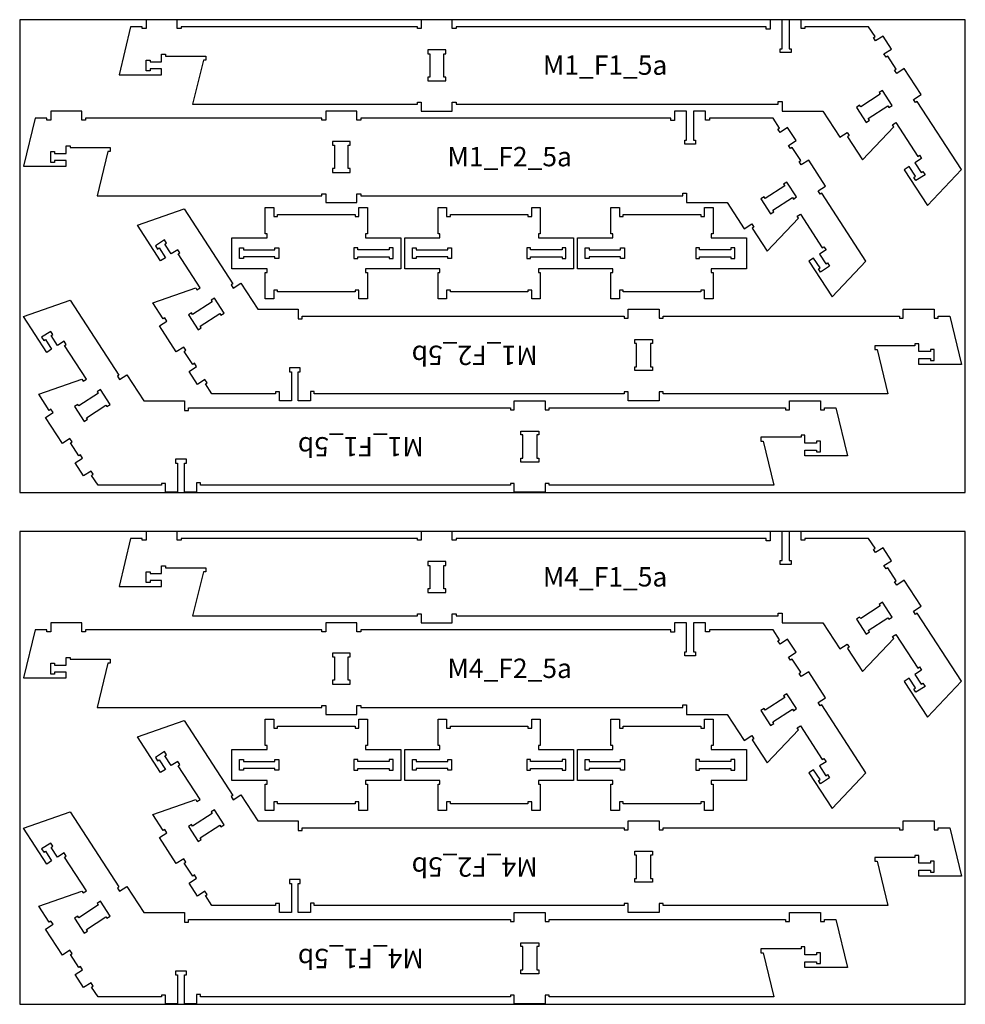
# Model space of a CAD drawing. Header units: millimetres. Extents: x -18184 to 50972, y 6312 to 16778.
# Tile 27 of 38: x 10432 to 12872, y 8953 to 11493. Entities that reach past the tile are written whole.
import ezdxf

# ---------------------------------------------------------------- set-up
doc = ezdxf.new("R2010")
doc.units = ezdxf.units.MM
doc.header["$MEASUREMENT"] = 0
for name, color, linetype in [('freeswerk_CODES', 50, 'Continuous'), ('freeswerk_ELEMENTEN', 7, 'Continuous'), ('freeswerk_PLATEN', 3, 'Continuous')]:
    doc.layers.add(name, color=color, linetype=linetype)

msp = doc.modelspace()

# ---------------------------------------------------------------- linework, layer by layer
at = {"layer": 'freeswerk_ELEMENTEN'}
for points in [[(10768.6, 11383.5), (10798.6, 11383.5), (10798.6, 11403.5), (10808.6, 11403.5), (10808.6, 11398.5), (10912.2, 11398.5), (10912.2, 11388.5), (10906.2, 11388.5), (10878.6, 11274.5), (11458.6, 11274.5), (11458.6, 11279.5), (11468.6, 11279.5), (11468.6, 11256.5), (11548.6, 11256.5), (11548.6, 11279.5), (11558.6, 11279.5), (11558.6, 11274.5), (12389.6, 11274.5), (12389.6, 11281.3), (12399.6, 11281.3), (12399.6, 11256.5), (12504.5, 11256.5), (12548.2, 11189.2), (12567.5, 11201.8), (12572.9, 11193.4), (12568.7, 11190.7), (12607.4, 11131.1), (12688, 11216.4), (12684.7, 11221.4), (12693.1, 11226.9), (12749.5, 11140), (12753.7, 11142.8), (12759.2, 11134.4), (12742.4, 11123.5), (12758.8, 11098.3), (12763, 11101), (12768.4, 11092.7), (12744.9, 11077.4), (12739.5, 11085.8), (12743.7, 11088.5), (12727.3, 11113.7), (12714.7, 11105.5), (12774.7, 11013.3), (12862.3, 11106), (12748.4, 11281.2), (12744.2, 11278.5), (12738.8, 11286.9), (12758.1, 11299.4), (12714.5, 11366.5), (12695.2, 11354), (12689.7, 11362.3), (12693.9, 11365.1), (12672.1, 11398.6), (12667.9, 11395.9), (12662.5, 11404.3), (12681.8, 11416.8), (12660, 11450.3), (12640.7, 11437.8), (12635.2, 11446.2), (12639.4, 11448.9), (12622.8, 11474.5), (12458.6, 11474.5), (12458.6, 11469.5), (12448.6, 11469.5), (12448.6, 11492.5), (12417.6, 11492.5), (12417.6, 11417.5), (12422.6, 11417.5), (12422.6, 11407.5), (12394.6, 11407.5), (12394.6, 11417.5), (12399.6, 11417.5), (12399.6, 11492.5), (12368.6, 11492.5), (12368.6, 11468.5), (12358.6, 11468.5), (12358.6, 11474.5), (11558.6, 11474.5), (11558.6, 11469.5), (11548.6, 11469.5), (11548.6, 11492.5), (11468.6, 11492.5), (11468.6, 11469.5), (11458.6, 11469.5), (11458.6, 11474.5), (10848.6, 11474.5), (10848.6, 11469.5), (10838.6, 11469.5), (10838.6, 11492.5), (10758.6, 11492.5), (10758.6, 11469.5), (10748.6, 11469.5), (10748.6, 11474.5), (10718.6, 11474.5), (10688.6, 11350.5), (10798.6, 11350.5), (10798.6, 11365.5), (10768.6, 11365.5), (10768.6, 11360.5), (10758.6, 11360.5), (10758.6, 11388.5), (10768.6, 11388.5)], [(11485.6, 11414.5), (11485.6, 11404.5), (11490.6, 11404.5), (11490.6, 11344.5), (11485.6, 11344.5), (11485.6, 11334.5), (11531.6, 11334.5), (11531.6, 11344.5), (11526.6, 11344.5), (11526.6, 11404.5), (11531.6, 11404.5), (11531.6, 11414.5)], [(12602.4, 11267.4), (12599.6, 11271.6), (12591.2, 11266.1), (12616.3, 11227.6), (12624.7, 11233), (12622, 11237.2), (12672.3, 11269.9), (12675, 11265.7), (12683.4, 11271.2), (12658.3, 11309.7), (12649.9, 11304.3), (12652.7, 11300.1)], [(10522.3, 11147.5), (10552.3, 11147.5), (10552.3, 11167.5), (10562.3, 11167.5), (10562.3, 11162.5), (10665.9, 11162.5), (10665.9, 11152.5), (10659.9, 11152.5), (10632.3, 11038.5), (11212.3, 11038.5), (11212.3, 11043.5), (11222.3, 11043.5), (11222.3, 11020.5), (11302.3, 11020.5), (11302.3, 11043.5), (11312.3, 11043.5), (11312.3, 11038.5), (12143.3, 11038.5), (12143.3, 11045.3), (12153.3, 11045.3), (12153.3, 11020.5), (12258.2, 11020.5), (12301.9, 10953.2), (12321.2, 10965.8), (12326.6, 10957.4), (12322.4, 10954.7), (12361.1, 10895.1), (12441.7, 10980.4), (12438.4, 10985.4), (12446.8, 10990.9), (12503.2, 10904), (12507.4, 10906.8), (12512.9, 10898.4), (12496.1, 10887.5), (12512.5, 10862.3), (12516.7, 10865), (12522.1, 10856.7), (12498.6, 10841.4), (12493.2, 10849.8), (12497.4, 10852.5), (12481, 10877.7), (12468.4, 10869.5), (12528.4, 10777.3), (12616, 10870), (12502.1, 11045.2), (12497.9, 11042.5), (12492.5, 11050.9), (12511.8, 11063.4), (12468.2, 11130.5), (12448.9, 11118), (12443.4, 11126.3), (12447.6, 11129.1), (12425.8, 11162.6), (12421.6, 11159.9), (12416.2, 11168.3), (12435.5, 11180.8), (12413.7, 11214.3), (12394.4, 11201.8), (12388.9, 11210.2), (12393.1, 11212.9), (12376.5, 11238.5), (12212.3, 11238.5), (12212.3, 11233.5), (12202.3, 11233.5), (12202.3, 11256.5), (12171.3, 11256.5), (12171.3, 11181.5), (12176.3, 11181.5), (12176.3, 11171.5), (12148.3, 11171.5), (12148.3, 11181.5), (12153.3, 11181.5), (12153.3, 11256.5), (12122.3, 11256.5), (12122.3, 11232.5), (12112.3, 11232.5), (12112.3, 11238.5), (11312.3, 11238.5), (11312.3, 11233.5), (11302.3, 11233.5), (11302.3, 11256.5), (11222.3, 11256.5), (11222.3, 11233.5), (11212.3, 11233.5), (11212.3, 11238.5), (10602.3, 11238.5), (10602.3, 11233.5), (10592.3, 11233.5), (10592.3, 11256.5), (10512.3, 11256.5), (10512.3, 11233.5), (10502.3, 11233.5), (10502.3, 11238.5), (10472.3, 11238.5), (10442.3, 11114.5), (10552.3, 11114.5), (10552.3, 11129.5), (10522.3, 11129.5), (10522.3, 11124.5), (10512.3, 11124.5), (10512.3, 11152.5), (10522.3, 11152.5)], [(11239.3, 11178.5), (11239.3, 11168.5), (11244.3, 11168.5), (11244.3, 11108.5), (11239.3, 11108.5), (11239.3, 11098.5), (11285.3, 11098.5), (11285.3, 11108.5), (11280.3, 11108.5), (11280.3, 11168.5), (11285.3, 11168.5), (11285.3, 11178.5)], [(12356.1, 11031.4), (12353.3, 11035.6), (12344.9, 11030.1), (12370, 10991.6), (12378.4, 10997), (12375.7, 11001.2), (12426, 11033.9), (12428.7, 11029.7), (12437.1, 11035.2), (12412, 11073.7), (12403.6, 11068.3), (12406.4, 11064.1)], [(11161.3, 10727.4), (11992.3, 10727.4), (11992.3, 10722.4), (12002.3, 10722.4), (12002.3, 10745.4), (12082.3, 10745.4), (12082.3, 10722.4), (12092.3, 10722.4), (12092.3, 10727.4), (12702.3, 10727.4), (12702.3, 10722.4), (12712.3, 10722.4), (12712.3, 10745.4), (12792.3, 10745.4), (12792.3, 10722.4), (12802.3, 10722.4), (12802.3, 10727.4), (12832.3, 10727.4), (12862.3, 10603.4), (12752.3, 10603.4), (12752.3, 10618.4), (12782.3, 10618.4), (12782.3, 10613.4), (12792.3, 10613.4), (12792.3, 10641.4), (12782.3, 10641.4), (12782.3, 10636.4), (12752.3, 10636.4), (12752.3, 10656.4), (12742.3, 10656.4), (12742.3, 10651.4), (12638.8, 10651.4), (12638.8, 10641.4), (12644.7, 10641.4), (12672.3, 10527.4), (12092.3, 10527.4), (12092.3, 10532.4), (12082.3, 10532.4), (12082.3, 10509.4), (12002.3, 10509.4), (12002.3, 10532.4), (11992.3, 10532.4), (11992.3, 10527.4), (11192.3, 10527.4), (11192.3, 10533.4), (11182.3, 10533.4), (11182.3, 10509.4), (11151.3, 10509.4), (11151.3, 10584.4), (11156.3, 10584.4), (11156.3, 10594.4), (11128.3, 10594.4), (11128.3, 10584.4), (11133.3, 10584.4), (11133.3, 10509.4), (11102.3, 10509.4), (11102.3, 10532.4), (11092.3, 10532.4), (11092.3, 10527.4), (10928.2, 10527.4), (10911.5, 10553), (10915.7, 10555.7), (10910.2, 10564.1), (10891, 10551.6), (10869.2, 10585.1), (10888.4, 10597.7), (10883, 10606.1), (10878.8, 10603.3), (10857, 10636.9), (10861.2, 10639.6), (10855.8, 10648), (10836.5, 10635.4), (10792.9, 10702.5), (10812.2, 10715), (10806.7, 10723.4), (10802.5, 10720.7), (10775.6, 10762.1), (10886.4, 10800.8), (10889.7, 10795.7), (10898.1, 10801.2), (10841.6, 10888.1), (10845.8, 10890.8), (10840.4, 10899.2), (10823.6, 10888.3), (10807.2, 10913.4), (10811.4, 10916.1), (10806, 10924.5), (10782.5, 10909.3), (10788, 10900.9), (10792.2, 10903.6), (10808.5, 10878.5), (10795.9, 10870.3), (10736, 10962.5), (10856.3, 11004.9), (10982.2, 10811.3), (10978, 10808.5), (10983.4, 10800.1), (11002.7, 10812.7), (11046.5, 10745.4), (11151.3, 10745.4), (11151.3, 10720.7), (11161.3, 10720.7)], [(11070.7, 10940.1), (11065.7, 10940.1), (11065.7, 11008.1), (11087.7, 11008.1), (11087.7, 10985.1), (11097.7, 10985.1), (11097.7, 10990.1), (11297.7, 10990.1), (11297.7, 10985.1), (11307.7, 10985.1), (11307.7, 11008.1), (11329.7, 11008.1), (11329.7, 10940.1), (11324.7, 10940.1), (11324.7, 10930.1), (11415.7, 10930.1), (11415.7, 10850.1), (11324.7, 10850.1), (11324.7, 10840.1), (11329.7, 10840.1), (11329.7, 10772.1), (11307.7, 10772.1), (11307.7, 10795.1), (11297.7, 10795.1), (11297.7, 10790.1), (11097.7, 10790.1), (11097.7, 10795.1), (11087.7, 10795.1), (11087.7, 10772.1), (11065.7, 10772.1), (11065.7, 10840.1), (11070.7, 10840.1), (11070.7, 10850.1), (10979.7, 10850.1), (10979.7, 10930.1), (11070.7, 10930.1)], [(11516.7, 10940.1), (11511.7, 10940.1), (11511.7, 11008.1), (11533.7, 11008.1), (11533.7, 10985.1), (11543.7, 10985.1), (11543.7, 10990.1), (11743.7, 10990.1), (11743.7, 10985.1), (11753.7, 10985.1), (11753.7, 11008.1), (11775.7, 11008.1), (11775.7, 10940.1), (11770.7, 10940.1), (11770.7, 10930.1), (11861.7, 10930.1), (11861.7, 10850.1), (11770.7, 10850.1), (11770.7, 10840.1), (11775.7, 10840.1), (11775.7, 10772.1), (11753.7, 10772.1), (11753.7, 10795.1), (11743.7, 10795.1), (11743.7, 10790.1), (11543.7, 10790.1), (11543.7, 10795.1), (11533.7, 10795.1), (11533.7, 10772.1), (11511.7, 10772.1), (11511.7, 10840.1), (11516.7, 10840.1), (11516.7, 10850.1), (11425.7, 10850.1), (11425.7, 10930.1), (11516.7, 10930.1)], [(11962.7, 10940.1), (11957.7, 10940.1), (11957.7, 11008.1), (11979.7, 11008.1), (11979.7, 10985.1), (11989.7, 10985.1), (11989.7, 10990.1), (12189.7, 10990.1), (12189.7, 10985.1), (12199.7, 10985.1), (12199.7, 11008.1), (12221.7, 11008.1), (12221.7, 10940.1), (12216.7, 10940.1), (12216.7, 10930.1), (12307.7, 10930.1), (12307.7, 10850.1), (12216.7, 10850.1), (12216.7, 10840.1), (12221.7, 10840.1), (12221.7, 10772.1), (12199.7, 10772.1), (12199.7, 10795.1), (12189.7, 10795.1), (12189.7, 10790.1), (11989.7, 10790.1), (11989.7, 10795.1), (11979.7, 10795.1), (11979.7, 10772.1), (11957.7, 10772.1), (11957.7, 10840.1), (11962.7, 10840.1), (11962.7, 10850.1), (11871.7, 10850.1), (11871.7, 10930.1), (11962.7, 10930.1)], [(11009.7, 10904.1), (11009.7, 10899.1), (11090.7, 10899.1), (11090.7, 10904.1), (11100.7, 10904.1), (11100.7, 10876.1), (11090.7, 10876.1), (11090.7, 10881.1), (11009.7, 10881.1), (11009.7, 10876.1), (10999.7, 10876.1), (10999.7, 10904.1)], [(11385.7, 10876.1), (11395.7, 10876.1), (11395.7, 10904.1), (11385.7, 10904.1), (11385.7, 10899.1), (11304.7, 10899.1), (11304.7, 10904.1), (11294.7, 10904.1), (11294.7, 10876.1), (11304.7, 10876.1), (11304.7, 10881.1), (11385.7, 10881.1)], [(11455.7, 10904.1), (11455.7, 10899.1), (11536.7, 10899.1), (11536.7, 10904.1), (11546.7, 10904.1), (11546.7, 10876.1), (11536.7, 10876.1), (11536.7, 10881.1), (11455.7, 10881.1), (11455.7, 10876.1), (11445.7, 10876.1), (11445.7, 10904.1)], [(11831.7, 10876.1), (11841.7, 10876.1), (11841.7, 10904.1), (11831.7, 10904.1), (11831.7, 10899.1), (11750.7, 10899.1), (11750.7, 10904.1), (11740.7, 10904.1), (11740.7, 10876.1), (11750.7, 10876.1), (11750.7, 10881.1), (11831.7, 10881.1)], [(11901.7, 10904.1), (11901.7, 10899.1), (11982.7, 10899.1), (11982.7, 10904.1), (11992.7, 10904.1), (11992.7, 10876.1), (11982.7, 10876.1), (11982.7, 10881.1), (11901.7, 10881.1), (11901.7, 10876.1), (11891.7, 10876.1), (11891.7, 10904.1)], [(12267.7, 10876.1), (12277.7, 10876.1), (12277.7, 10904.1), (12267.7, 10904.1), (12267.7, 10899.1), (12186.7, 10899.1), (12186.7, 10904.1), (12176.7, 10904.1), (12176.7, 10876.1), (12186.7, 10876.1), (12186.7, 10881.1), (12267.7, 10881.1)], [(10898.3, 10701.8), (10948.6, 10734.5), (10951.3, 10730.3), (10959.7, 10735.8), (10934.6, 10774.4), (10926.2, 10768.9), (10928.9, 10764.7), (10878.6, 10732), (10875.9, 10736.2), (10867.5, 10730.8), (10892.6, 10692.2), (10901, 10697.6)], [(10867.6, 10491.4), (11698.6, 10491.4), (11698.6, 10486.4), (11708.6, 10486.4), (11708.6, 10509.4), (11788.6, 10509.4), (11788.6, 10486.4), (11798.6, 10486.4), (11798.6, 10491.4), (12408.6, 10491.4), (12408.6, 10486.4), (12418.6, 10486.4), (12418.6, 10509.4), (12498.6, 10509.4), (12498.6, 10486.4), (12508.6, 10486.4), (12508.6, 10491.4), (12538.6, 10491.4), (12568.6, 10367.4), (12458.6, 10367.4), (12458.6, 10382.4), (12488.6, 10382.4), (12488.6, 10377.4), (12498.6, 10377.4), (12498.6, 10405.4), (12488.6, 10405.4), (12488.6, 10400.4), (12458.6, 10400.4), (12458.6, 10420.4), (12448.6, 10420.4), (12448.6, 10415.4), (12345.1, 10415.4), (12345.1, 10405.4), (12351.1, 10405.4), (12378.6, 10291.4), (11798.6, 10291.4), (11798.6, 10296.4), (11788.6, 10296.4), (11788.6, 10273.4), (11708.6, 10273.4), (11708.6, 10296.4), (11698.6, 10296.4), (11698.6, 10291.4), (10898.6, 10291.4), (10898.6, 10297.4), (10888.6, 10297.4), (10888.6, 10273.4), (10857.6, 10273.4), (10857.6, 10348.4), (10862.6, 10348.4), (10862.6, 10358.4), (10834.6, 10358.4), (10834.6, 10348.4), (10839.6, 10348.4), (10839.6, 10273.4), (10808.6, 10273.4), (10808.6, 10296.4), (10798.6, 10296.4), (10798.6, 10291.4), (10634.5, 10291.4), (10617.8, 10317), (10622, 10319.7), (10616.6, 10328.1), (10597.3, 10315.6), (10575.5, 10349.1), (10594.8, 10361.7), (10589.3, 10370.1), (10585.1, 10367.3), (10563.3, 10400.9), (10567.5, 10403.6), (10562.1, 10412), (10542.8, 10399.4), (10499.2, 10466.5), (10518.5, 10479), (10513, 10487.4), (10508.8, 10484.7), (10481.9, 10526.1), (10592.7, 10564.8), (10596, 10559.7), (10604.4, 10565.2), (10548, 10652.1), (10552.1, 10654.8), (10546.7, 10663.2), (10529.9, 10652.3), (10513.6, 10677.4), (10517.8, 10680.1), (10512.3, 10688.5), (10488.8, 10673.3), (10494.3, 10664.9), (10498.5, 10667.6), (10514.8, 10642.5), (10502.3, 10634.3), (10442.3, 10726.5), (10562.6, 10768.9), (10688.5, 10575.3), (10684.3, 10572.5), (10689.8, 10564.1), (10709.1, 10576.7), (10752.8, 10509.4), (10857.6, 10509.4), (10857.6, 10484.7), (10867.6, 10484.7)], [(12060.3, 10597.4), (12065.3, 10597.4), (12065.3, 10587.4), (12019.3, 10587.4), (12019.3, 10597.4), (12024.3, 10597.4), (12024.3, 10657.4), (12019.3, 10657.4), (12019.3, 10667.4), (12065.3, 10667.4), (12065.3, 10657.4), (12060.3, 10657.4)], [(10604.6, 10465.8), (10654.9, 10498.5), (10657.6, 10494.3), (10666, 10499.8), (10640.9, 10538.4), (10632.6, 10532.9), (10635.3, 10528.7), (10585, 10496), (10582.2, 10500.2), (10573.9, 10494.8), (10598.9, 10456.2), (10607.3, 10461.6)], [(11766.6, 10361.4), (11771.6, 10361.4), (11771.6, 10351.4), (11725.6, 10351.4), (11725.6, 10361.4), (11730.6, 10361.4), (11730.6, 10421.4), (11725.6, 10421.4), (11725.6, 10431.4), (11771.6, 10431.4), (11771.6, 10421.4), (11766.6, 10421.4)], [(10768.6, 10063.5), (10798.6, 10063.5), (10798.6, 10083.5), (10808.6, 10083.5), (10808.6, 10078.5), (10912.2, 10078.5), (10912.2, 10068.5), (10906.2, 10068.5), (10878.6, 9954.5), (11458.6, 9954.5), (11458.6, 9959.5), (11468.6, 9959.5), (11468.6, 9936.5), (11548.6, 9936.5), (11548.6, 9959.5), (11558.6, 9959.5), (11558.6, 9954.5), (12389.6, 9954.5), (12389.6, 9961.3), (12399.6, 9961.3), (12399.6, 9936.5), (12504.5, 9936.5), (12548.2, 9869.2), (12567.5, 9881.8), (12572.9, 9873.4), (12568.7, 9870.7), (12607.4, 9811.1), (12688, 9896.4), (12684.7, 9901.4), (12693.1, 9906.9), (12749.5, 9820), (12753.7, 9822.8), (12759.2, 9814.4), (12742.4, 9803.5), (12758.8, 9778.3), (12763, 9781), (12768.4, 9772.7), (12744.9, 9757.4), (12739.5, 9765.8), (12743.7, 9768.5), (12727.3, 9793.7), (12714.7, 9785.5), (12774.7, 9693.3), (12862.3, 9786), (12748.4, 9961.2), (12744.2, 9958.5), (12738.8, 9966.9), (12758.1, 9979.4), (12714.5, 10046.5), (12695.2, 10034), (12689.7, 10042.3), (12693.9, 10045.1), (12672.1, 10078.6), (12667.9, 10075.9), (12662.5, 10084.3), (12681.8, 10096.8), (12660, 10130.3), (12640.7, 10117.8), (12635.2, 10126.2), (12639.4, 10128.9), (12622.8, 10154.5), (12458.6, 10154.5), (12458.6, 10149.5), (12448.6, 10149.5), (12448.6, 10172.5), (12417.6, 10172.5), (12417.6, 10097.5), (12422.6, 10097.5), (12422.6, 10087.5), (12394.6, 10087.5), (12394.6, 10097.5), (12399.6, 10097.5), (12399.6, 10172.5), (12368.6, 10172.5), (12368.6, 10148.5), (12358.6, 10148.5), (12358.6, 10154.5), (11558.6, 10154.5), (11558.6, 10149.5), (11548.6, 10149.5), (11548.6, 10172.5), (11468.6, 10172.5), (11468.6, 10149.5), (11458.6, 10149.5), (11458.6, 10154.5), (10848.6, 10154.5), (10848.6, 10149.5), (10838.6, 10149.5), (10838.6, 10172.5), (10758.6, 10172.5), (10758.6, 10149.5), (10748.6, 10149.5), (10748.6, 10154.5), (10718.6, 10154.5), (10688.6, 10030.5), (10798.6, 10030.5), (10798.6, 10045.5), (10768.6, 10045.5), (10768.6, 10040.5), (10758.6, 10040.5), (10758.6, 10068.5), (10768.6, 10068.5)], [(11485.6, 10094.5), (11485.6, 10084.5), (11490.6, 10084.5), (11490.6, 10024.5), (11485.6, 10024.5), (11485.6, 10014.5), (11531.6, 10014.5), (11531.6, 10024.5), (11526.6, 10024.5), (11526.6, 10084.5), (11531.6, 10084.5), (11531.6, 10094.5)], [(12602.4, 9947.4), (12599.6, 9951.6), (12591.2, 9946.1), (12616.3, 9907.6), (12624.7, 9913), (12622, 9917.2), (12672.3, 9949.9), (12675, 9945.7), (12683.4, 9951.2), (12658.3, 9989.7), (12649.9, 9984.3), (12652.7, 9980.1)], [(10522.3, 9827.5), (10552.3, 9827.5), (10552.3, 9847.5), (10562.3, 9847.5), (10562.3, 9842.5), (10665.9, 9842.5), (10665.9, 9832.5), (10659.9, 9832.5), (10632.3, 9718.5), (11212.3, 9718.5), (11212.3, 9723.5), (11222.3, 9723.5), (11222.3, 9700.5), (11302.3, 9700.5), (11302.3, 9723.5), (11312.3, 9723.5), (11312.3, 9718.5), (12143.3, 9718.5), (12143.3, 9725.3), (12153.3, 9725.3), (12153.3, 9700.5), (12258.2, 9700.5), (12301.9, 9633.2), (12321.2, 9645.8), (12326.6, 9637.4), (12322.4, 9634.7), (12361.1, 9575.1), (12441.7, 9660.4), (12438.4, 9665.4), (12446.8, 9670.9), (12503.2, 9584), (12507.4, 9586.8), (12512.9, 9578.4), (12496.1, 9567.5), (12512.5, 9542.3), (12516.7, 9545), (12522.1, 9536.7), (12498.6, 9521.4), (12493.2, 9529.8), (12497.4, 9532.5), (12481, 9557.7), (12468.4, 9549.5), (12528.4, 9457.3), (12616, 9550), (12502.1, 9725.2), (12497.9, 9722.5), (12492.5, 9730.9), (12511.8, 9743.4), (12468.2, 9810.5), (12448.9, 9798), (12443.4, 9806.3), (12447.6, 9809.1), (12425.8, 9842.6), (12421.6, 9839.9), (12416.2, 9848.3), (12435.5, 9860.8), (12413.7, 9894.3), (12394.4, 9881.8), (12388.9, 9890.2), (12393.1, 9892.9), (12376.5, 9918.5), (12212.3, 9918.5), (12212.3, 9913.5), (12202.3, 9913.5), (12202.3, 9936.5), (12171.3, 9936.5), (12171.3, 9861.5), (12176.3, 9861.5), (12176.3, 9851.5), (12148.3, 9851.5), (12148.3, 9861.5), (12153.3, 9861.5), (12153.3, 9936.5), (12122.3, 9936.5), (12122.3, 9912.5), (12112.3, 9912.5), (12112.3, 9918.5), (11312.3, 9918.5), (11312.3, 9913.5), (11302.3, 9913.5), (11302.3, 9936.5), (11222.3, 9936.5), (11222.3, 9913.5), (11212.3, 9913.5), (11212.3, 9918.5), (10602.3, 9918.5), (10602.3, 9913.5), (10592.3, 9913.5), (10592.3, 9936.5), (10512.3, 9936.5), (10512.3, 9913.5), (10502.3, 9913.5), (10502.3, 9918.5), (10472.3, 9918.5), (10442.3, 9794.5), (10552.3, 9794.5), (10552.3, 9809.5), (10522.3, 9809.5), (10522.3, 9804.5), (10512.3, 9804.5), (10512.3, 9832.5), (10522.3, 9832.5)], [(11239.3, 9858.5), (11239.3, 9848.5), (11244.3, 9848.5), (11244.3, 9788.5), (11239.3, 9788.5), (11239.3, 9778.5), (11285.3, 9778.5), (11285.3, 9788.5), (11280.3, 9788.5), (11280.3, 9848.5), (11285.3, 9848.5), (11285.3, 9858.5)], [(12356.1, 9711.4), (12353.3, 9715.6), (12344.9, 9710.1), (12370, 9671.6), (12378.4, 9677), (12375.7, 9681.2), (12426, 9713.9), (12428.7, 9709.7), (12437.1, 9715.2), (12412, 9753.7), (12403.6, 9748.3), (12406.4, 9744.1)], [(11161.3, 9407.4), (11992.3, 9407.4), (11992.3, 9402.4), (12002.3, 9402.4), (12002.3, 9425.4), (12082.3, 9425.4), (12082.3, 9402.4), (12092.3, 9402.4), (12092.3, 9407.4), (12702.3, 9407.4), (12702.3, 9402.4), (12712.3, 9402.4), (12712.3, 9425.4), (12792.3, 9425.4), (12792.3, 9402.4), (12802.3, 9402.4), (12802.3, 9407.4), (12832.3, 9407.4), (12862.3, 9283.4), (12752.3, 9283.4), (12752.3, 9298.4), (12782.3, 9298.4), (12782.3, 9293.4), (12792.3, 9293.4), (12792.3, 9321.4), (12782.3, 9321.4), (12782.3, 9316.4), (12752.3, 9316.4), (12752.3, 9336.4), (12742.3, 9336.4), (12742.3, 9331.4), (12638.8, 9331.4), (12638.8, 9321.4), (12644.7, 9321.4), (12672.3, 9207.4), (12092.3, 9207.4), (12092.3, 9212.4), (12082.3, 9212.4), (12082.3, 9189.4), (12002.3, 9189.4), (12002.3, 9212.4), (11992.3, 9212.4), (11992.3, 9207.4), (11192.3, 9207.4), (11192.3, 9213.4), (11182.3, 9213.4), (11182.3, 9189.4), (11151.3, 9189.4), (11151.3, 9264.4), (11156.3, 9264.4), (11156.3, 9274.4), (11128.3, 9274.4), (11128.3, 9264.4), (11133.3, 9264.4), (11133.3, 9189.4), (11102.3, 9189.4), (11102.3, 9212.4), (11092.3, 9212.4), (11092.3, 9207.4), (10928.2, 9207.4), (10911.5, 9233), (10915.7, 9235.7), (10910.2, 9244.1), (10891, 9231.6), (10869.2, 9265.1), (10888.4, 9277.7), (10883, 9286.1), (10878.8, 9283.3), (10857, 9316.9), (10861.2, 9319.6), (10855.8, 9328), (10836.5, 9315.4), (10792.9, 9382.5), (10812.2, 9395), (10806.7, 9403.4), (10802.5, 9400.7), (10775.6, 9442.1), (10886.4, 9480.8), (10889.7, 9475.7), (10898.1, 9481.2), (10841.6, 9568.1), (10845.8, 9570.8), (10840.4, 9579.2), (10823.6, 9568.3), (10807.2, 9593.4), (10811.4, 9596.1), (10806, 9604.5), (10782.5, 9589.3), (10788, 9580.9), (10792.2, 9583.6), (10808.5, 9558.5), (10795.9, 9550.3), (10736, 9642.5), (10856.3, 9684.9), (10982.2, 9491.3), (10978, 9488.5), (10983.4, 9480.1), (11002.7, 9492.7), (11046.5, 9425.4), (11151.3, 9425.4), (11151.3, 9400.7), (11161.3, 9400.7)], [(11070.7, 9620.1), (11065.7, 9620.1), (11065.7, 9688.1), (11087.7, 9688.1), (11087.7, 9665.1), (11097.7, 9665.1), (11097.7, 9670.1), (11297.7, 9670.1), (11297.7, 9665.1), (11307.7, 9665.1), (11307.7, 9688.1), (11329.7, 9688.1), (11329.7, 9620.1), (11324.7, 9620.1), (11324.7, 9610.1), (11415.7, 9610.1), (11415.7, 9530.1), (11324.7, 9530.1), (11324.7, 9520.1), (11329.7, 9520.1), (11329.7, 9452.1), (11307.7, 9452.1), (11307.7, 9475.1), (11297.7, 9475.1), (11297.7, 9470.1), (11097.7, 9470.1), (11097.7, 9475.1), (11087.7, 9475.1), (11087.7, 9452.1), (11065.7, 9452.1), (11065.7, 9520.1), (11070.7, 9520.1), (11070.7, 9530.1), (10979.7, 9530.1), (10979.7, 9610.1), (11070.7, 9610.1)], [(11516.7, 9620.1), (11511.7, 9620.1), (11511.7, 9688.1), (11533.7, 9688.1), (11533.7, 9665.1), (11543.7, 9665.1), (11543.7, 9670.1), (11743.7, 9670.1), (11743.7, 9665.1), (11753.7, 9665.1), (11753.7, 9688.1), (11775.7, 9688.1), (11775.7, 9620.1), (11770.7, 9620.1), (11770.7, 9610.1), (11861.7, 9610.1), (11861.7, 9530.1), (11770.7, 9530.1), (11770.7, 9520.1), (11775.7, 9520.1), (11775.7, 9452.1), (11753.7, 9452.1), (11753.7, 9475.1), (11743.7, 9475.1), (11743.7, 9470.1), (11543.7, 9470.1), (11543.7, 9475.1), (11533.7, 9475.1), (11533.7, 9452.1), (11511.7, 9452.1), (11511.7, 9520.1), (11516.7, 9520.1), (11516.7, 9530.1), (11425.7, 9530.1), (11425.7, 9610.1), (11516.7, 9610.1)], [(11962.7, 9620.1), (11957.7, 9620.1), (11957.7, 9688.1), (11979.7, 9688.1), (11979.7, 9665.1), (11989.7, 9665.1), (11989.7, 9670.1), (12189.7, 9670.1), (12189.7, 9665.1), (12199.7, 9665.1), (12199.7, 9688.1), (12221.7, 9688.1), (12221.7, 9620.1), (12216.7, 9620.1), (12216.7, 9610.1), (12307.7, 9610.1), (12307.7, 9530.1), (12216.7, 9530.1), (12216.7, 9520.1), (12221.7, 9520.1), (12221.7, 9452.1), (12199.7, 9452.1), (12199.7, 9475.1), (12189.7, 9475.1), (12189.7, 9470.1), (11989.7, 9470.1), (11989.7, 9475.1), (11979.7, 9475.1), (11979.7, 9452.1), (11957.7, 9452.1), (11957.7, 9520.1), (11962.7, 9520.1), (11962.7, 9530.1), (11871.7, 9530.1), (11871.7, 9610.1), (11962.7, 9610.1)], [(11009.7, 9584.1), (11009.7, 9579.1), (11090.7, 9579.1), (11090.7, 9584.1), (11100.7, 9584.1), (11100.7, 9556.1), (11090.7, 9556.1), (11090.7, 9561.1), (11009.7, 9561.1), (11009.7, 9556.1), (10999.7, 9556.1), (10999.7, 9584.1)], [(11385.7, 9556.1), (11395.7, 9556.1), (11395.7, 9584.1), (11385.7, 9584.1), (11385.7, 9579.1), (11304.7, 9579.1), (11304.7, 9584.1), (11294.7, 9584.1), (11294.7, 9556.1), (11304.7, 9556.1), (11304.7, 9561.1), (11385.7, 9561.1)], [(11455.7, 9584.1), (11455.7, 9579.1), (11536.7, 9579.1), (11536.7, 9584.1), (11546.7, 9584.1), (11546.7, 9556.1), (11536.7, 9556.1), (11536.7, 9561.1), (11455.7, 9561.1), (11455.7, 9556.1), (11445.7, 9556.1), (11445.7, 9584.1)], [(11831.7, 9556.1), (11841.7, 9556.1), (11841.7, 9584.1), (11831.7, 9584.1), (11831.7, 9579.1), (11750.7, 9579.1), (11750.7, 9584.1), (11740.7, 9584.1), (11740.7, 9556.1), (11750.7, 9556.1), (11750.7, 9561.1), (11831.7, 9561.1)], [(11901.7, 9584.1), (11901.7, 9579.1), (11982.7, 9579.1), (11982.7, 9584.1), (11992.7, 9584.1), (11992.7, 9556.1), (11982.7, 9556.1), (11982.7, 9561.1), (11901.7, 9561.1), (11901.7, 9556.1), (11891.7, 9556.1), (11891.7, 9584.1)], [(12267.7, 9556.1), (12277.7, 9556.1), (12277.7, 9584.1), (12267.7, 9584.1), (12267.7, 9579.1), (12186.7, 9579.1), (12186.7, 9584.1), (12176.7, 9584.1), (12176.7, 9556.1), (12186.7, 9556.1), (12186.7, 9561.1), (12267.7, 9561.1)], [(10867.6, 9171.4), (11698.6, 9171.4), (11698.6, 9166.4), (11708.6, 9166.4), (11708.6, 9189.4), (11788.6, 9189.4), (11788.6, 9166.4), (11798.6, 9166.4), (11798.6, 9171.4), (12408.6, 9171.4), (12408.6, 9166.4), (12418.6, 9166.4), (12418.6, 9189.4), (12498.6, 9189.4), (12498.6, 9166.4), (12508.6, 9166.4), (12508.6, 9171.4), (12538.6, 9171.4), (12568.6, 9047.4), (12458.6, 9047.4), (12458.6, 9062.4), (12488.6, 9062.4), (12488.6, 9057.4), (12498.6, 9057.4), (12498.6, 9085.4), (12488.6, 9085.4), (12488.6, 9080.4), (12458.6, 9080.4), (12458.6, 9100.4), (12448.6, 9100.4), (12448.6, 9095.4), (12345.1, 9095.4), (12345.1, 9085.4), (12351.1, 9085.4), (12378.6, 8971.4), (11798.6, 8971.4), (11798.6, 8976.4), (11788.6, 8976.4), (11788.6, 8953.4), (11708.6, 8953.4), (11708.6, 8976.4), (11698.6, 8976.4), (11698.6, 8971.4), (10898.6, 8971.4), (10898.6, 8977.4), (10888.6, 8977.4), (10888.6, 8953.4), (10857.6, 8953.4), (10857.6, 9028.4), (10862.6, 9028.4), (10862.6, 9038.4), (10834.6, 9038.4), (10834.6, 9028.4), (10839.6, 9028.4), (10839.6, 8953.4), (10808.6, 8953.4), (10808.6, 8976.4), (10798.6, 8976.4), (10798.6, 8971.4), (10634.5, 8971.4), (10617.8, 8997), (10622, 8999.7), (10616.6, 9008.1), (10597.3, 8995.6), (10575.5, 9029.1), (10594.8, 9041.7), (10589.3, 9050.1), (10585.1, 9047.3), (10563.3, 9080.9), (10567.5, 9083.6), (10562.1, 9092), (10542.8, 9079.4), (10499.2, 9146.5), (10518.5, 9159), (10513, 9167.4), (10508.8, 9164.7), (10481.9, 9206.1), (10592.7, 9244.8), (10596, 9239.7), (10604.4, 9245.2), (10548, 9332.1), (10552.1, 9334.8), (10546.7, 9343.2), (10529.9, 9332.3), (10513.6, 9357.4), (10517.8, 9360.1), (10512.3, 9368.5), (10488.8, 9353.3), (10494.3, 9344.9), (10498.5, 9347.6), (10514.8, 9322.5), (10502.3, 9314.3), (10442.3, 9406.5), (10562.6, 9448.9), (10688.5, 9255.3), (10684.3, 9252.5), (10689.8, 9244.1), (10709.1, 9256.7), (10752.8, 9189.4), (10857.6, 9189.4), (10857.6, 9164.7), (10867.6, 9164.7)], [(10898.3, 9381.8), (10948.6, 9414.5), (10951.3, 9410.3), (10959.7, 9415.8), (10934.6, 9454.4), (10926.2, 9448.9), (10928.9, 9444.7), (10878.6, 9412), (10875.9, 9416.2), (10867.5, 9410.8), (10892.6, 9372.2), (10901, 9377.6)], [(12060.3, 9277.4), (12065.3, 9277.4), (12065.3, 9267.4), (12019.3, 9267.4), (12019.3, 9277.4), (12024.3, 9277.4), (12024.3, 9337.4), (12019.3, 9337.4), (12019.3, 9347.4), (12065.3, 9347.4), (12065.3, 9337.4), (12060.3, 9337.4)], [(10604.6, 9145.8), (10654.9, 9178.5), (10657.6, 9174.3), (10666, 9179.8), (10640.9, 9218.4), (10632.6, 9212.9), (10635.3, 9208.7), (10585, 9176), (10582.2, 9180.2), (10573.9, 9174.8), (10598.9, 9136.2), (10607.3, 9141.6)], [(11766.6, 9041.4), (11771.6, 9041.4), (11771.6, 9031.4), (11725.6, 9031.4), (11725.6, 9041.4), (11730.6, 9041.4), (11730.6, 9101.4), (11725.6, 9101.4), (11725.6, 9111.4), (11771.6, 9111.4), (11771.6, 9101.4), (11766.6, 9101.4)]]:
    msp.add_lwpolyline(points, close=True, dxfattribs=at)
at = {"layer": 'freeswerk_PLATEN'}
for points in [[(10432.3, 10272.5), (12872.3, 10272.5), (12872.3, 11492.5), (10432.3, 11492.5)], [(10432.3, 8952.5), (12872.3, 8952.5), (12872.3, 10172.5), (10432.3, 10172.5)]]:
    msp.add_lwpolyline(points, close=True, dxfattribs=at)

# ---------------------------------------------------------------- texts
at = {"layer": 'freeswerk_CODES', "char_height": 50, "attachment_point": 1}
for s, insert in [('{\\Fiso|c0;M1_F1_5a}', (11782.2, 11400.3)), ('{\\Fiso|c0;M1_F2_5a}', (11535.9, 11164.3)), ('{\\Fiso|c0;M4_F1_5a}', (11782.2, 10080.3)), ('{\\Fiso|c0;M4_F2_5a}', (11535.9, 9844.3))]:
    msp.add_mtext_dynamic_manual_height_columns(s, width=318.081, gutter_width=1456.3, heights=[0], dxfattribs=dict(at, insert=insert))
at = {"layer": 'freeswerk_CODES', "char_height": 50, "attachment_point": 1, "rotation": 180}
for s, insert in [('{\\Fiso|c0;M1_F2_5b}', (11768.8, 10601.7)), ('{\\Fiso|c0;M1_F1_5b}', (11475.1, 10365.7)), ('{\\Fiso|c0;M4_F2_5b}', (11768.8, 9281.7)), ('{\\Fiso|c0;M4_F1_5b}', (11475.1, 9045.7))]:
    msp.add_mtext_dynamic_manual_height_columns(s, width=318.081, gutter_width=1456.3, heights=[0], dxfattribs=dict(at, insert=insert))

doc.saveas('drawing.dxf')
